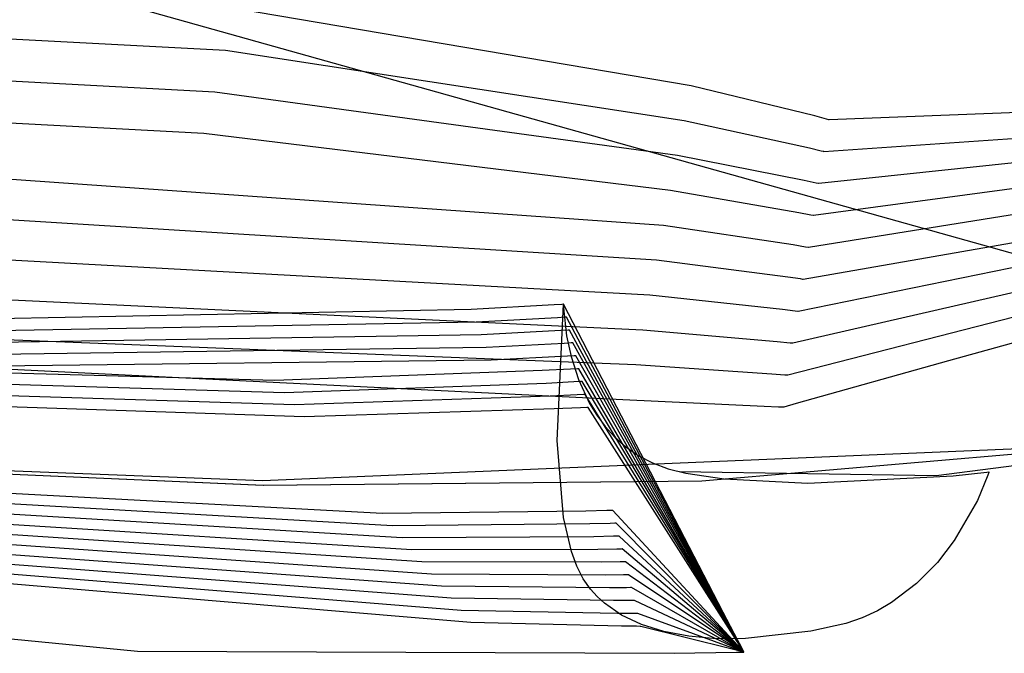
# Model space of a CAD drawing. Extents: x -3.57 to 3.57, y -2.08 to 2.06.
# Tile 102 of 219: x -0.753 to -0.6701, y 0.1764 to 0.2298. Entities that reach past the tile are written whole.
import ezdxf

# ---------------------------------------------------------------- set-up
doc = ezdxf.new("R2010")
doc.units = 0

msp = doc.modelspace()

# ---------------------------------------------------------------- linework, layer by layer
at = {"layer": 'Layer 1', "color": 8, "linetype": 'CONTINUOUS'}
msp.add_line((-0.552491, 0.17717), (-0.881547, 0.26972), dxfattribs=at)
at = {"layer": 'Layer 1', "color": 7, "linetype": 'CONTINUOUS'}
for p, q in [((-0.696469, 0.224206), (-0.734779, 0.230694)), ((-0.735702, 0.227187), (-0.798901, 0.230503)), ((-0.736621, 0.223685), (-0.801297, 0.2271)), ((-0.697052, 0.221264), (-0.735702, 0.227187)), ((-0.686062, 0.221668), (-0.696469, 0.224206)), ((-0.737544, 0.220178), (-0.803694, 0.223697)), ((-0.697637, 0.218324), (-0.736621, 0.223685)), ((-0.643491, 0.222926), (-0.684854, 0.221346)), ((-0.685082, 0.221408), (-0.686062, 0.221668)), ((-0.643299, 0.221518), (-0.685287, 0.218654)), ((-0.686512, 0.218947), (-0.697052, 0.221264)), ((-0.68488, 0.221353), (-0.685082, 0.221408)), ((-0.684861, 0.221348), (-0.68488, 0.221353)), ((-0.684856, 0.221347), (-0.684861, 0.221348)), ((-0.684855, 0.221347), (-0.684856, 0.221347)), ((-0.684854, 0.221346), (-0.684855, 0.221347)), ((-0.684854, 0.221346), (-0.684854, 0.221346)), ((-0.684854, 0.221346), (-0.684854, 0.221346)), ((-0.684854, 0.221346), (-0.684854, 0.221346)), ((-0.698219, 0.215382), (-0.737544, 0.220178)), ((-0.652097, 0.219558), (-0.685724, 0.215961)), ((-0.686966, 0.216226), (-0.697637, 0.218324)), ((-0.685518, 0.21871), (-0.686512, 0.218947)), ((-0.685313, 0.21866), (-0.685518, 0.21871)), ((-0.685294, 0.218655), (-0.685313, 0.21866)), ((-0.685289, 0.218654), (-0.685294, 0.218655)), ((-0.685288, 0.218654), (-0.685289, 0.218654)), ((-0.685287, 0.218654), (-0.685288, 0.218654)), ((-0.685287, 0.218654), (-0.685287, 0.218654)), ((-0.685287, 0.218654), (-0.685287, 0.218654)), ((-0.685287, 0.218654), (-0.685287, 0.218654)), ((-0.698805, 0.212439), (-0.778012, 0.218005)), ((-0.652514, 0.217794), (-0.686157, 0.213268)), ((-0.637331, 0.216514), (-0.687028, 0.207882)), ((-0.685958, 0.216011), (-0.686966, 0.216226)), ((-0.651829, 0.216151), (-0.686594, 0.210575)), ((-0.68575, 0.215966), (-0.685958, 0.216011)), ((-0.685731, 0.215962), (-0.68575, 0.215966)), ((-0.685726, 0.215961), (-0.685731, 0.215962)), ((-0.685725, 0.215961), (-0.685726, 0.215961)), ((-0.685724, 0.215961), (-0.685725, 0.215961)), ((-0.685724, 0.215961), (-0.685724, 0.215961)), ((-0.685724, 0.215961), (-0.685724, 0.215961)), ((-0.685724, 0.215961), (-0.685724, 0.215961)), ((-0.687415, 0.213505), (-0.698219, 0.215382)), ((-0.640058, 0.21487), (-0.687461, 0.205185)), ((-0.699388, 0.209498), (-0.779378, 0.214492)), ((-0.639776, 0.213565), (-0.687898, 0.202492)), ((-0.686394, 0.213313), (-0.687415, 0.213505)), ((-0.686184, 0.213273), (-0.686394, 0.213313)), ((-0.686164, 0.213269), (-0.686184, 0.213273)), ((-0.686159, 0.213268), (-0.686164, 0.213269)), ((-0.686158, 0.213268), (-0.686159, 0.213268)), ((-0.686157, 0.213268), (-0.686158, 0.213268)), ((-0.686158, 0.213268), (-0.686158, 0.213268)), ((-0.686157, 0.213268), (-0.686157, 0.213268)), ((-0.686157, 0.213268), (-0.686157, 0.213268)), ((-0.687869, 0.210784), (-0.698805, 0.212439)), ((-0.699971, 0.206553), (-0.780746, 0.210974)), ((-0.686835, 0.210615), (-0.687869, 0.210784)), ((-0.638933, 0.211049), (-0.674785, 0.20101)), ((-0.649095, 0.20989), (-0.688331, 0.199799)), ((-0.686621, 0.210579), (-0.686835, 0.210615)), ((-0.686601, 0.210576), (-0.686621, 0.210579)), ((-0.686596, 0.210575), (-0.686601, 0.210576)), ((-0.686595, 0.210575), (-0.686596, 0.210575)), ((-0.686594, 0.210575), (-0.686595, 0.210575)), ((-0.686595, 0.210575), (-0.686595, 0.210575)), ((-0.686595, 0.210575), (-0.686595, 0.210575)), ((-0.686594, 0.210575), (-0.686594, 0.210575)), ((-0.688319, 0.208063), (-0.699388, 0.209498)), ((-0.700555, 0.203612), (-0.782113, 0.207458)), ((-0.687271, 0.207917), (-0.688319, 0.208063)), ((-0.687055, 0.207886), (-0.687271, 0.207917)), ((-0.687034, 0.207883), (-0.687055, 0.207886)), ((-0.687029, 0.207882), (-0.687034, 0.207883)), ((-0.687028, 0.207882), (-0.687029, 0.207882)), ((-0.687028, 0.207882), (-0.687028, 0.207882)), ((-0.687028, 0.207882), (-0.687028, 0.207882)), ((-0.687028, 0.207882), (-0.687028, 0.207882)), ((-0.687028, 0.207882), (-0.687028, 0.207882)), ((-0.708012, 0.205736), (-0.715015, 0.205344)), ((-0.707378, 0.205774), (-0.708012, 0.205736)), ((-0.707761, 0.194303), (-0.707232, 0.205783)), ((-0.707248, 0.205782), (-0.707378, 0.205774)), ((-0.707236, 0.205783), (-0.707248, 0.205782)), ((-0.707233, 0.205783), (-0.707236, 0.205783)), ((-0.707232, 0.205783), (-0.707233, 0.205783)), ((-0.707233, 0.205783), (-0.707233, 0.205783)), ((-0.707232, 0.205783), (-0.707232, 0.205783)), ((-0.707232, 0.205783), (-0.707232, 0.205783)), ((-0.707232, 0.205783), (-0.707232, 0.205783)), ((-0.693766, 0.179806), (-0.707232, 0.205783)), ((-0.707232, 0.205783), (-0.707232, 0.205783)), ((-0.707232, 0.205783), (-0.707232, 0.205783)), ((-0.707232, 0.205783), (-0.707232, 0.205783)), ((-0.707232, 0.205783), (-0.707232, 0.205783)), ((-0.707232, 0.205783), (-0.707232, 0.205783)), ((-0.707232, 0.205783), (-0.707232, 0.205783)), ((-0.707232, 0.205783), (-0.707232, 0.205782)), ((-0.707232, 0.205782), (-0.707232, 0.20577)), ((-0.707232, 0.20577), (-0.707231, 0.205714)), ((-0.688769, 0.205339), (-0.699971, 0.206553)), ((-0.715015, 0.205344), (-0.781557, 0.204038)), ((-0.707231, 0.205714), (-0.707224, 0.205473)), ((-0.707224, 0.205473), (-0.706966, 0.203132)), ((-0.687707, 0.205214), (-0.688769, 0.205339)), ((-0.687488, 0.205188), (-0.687707, 0.205214)), ((-0.687467, 0.205186), (-0.687488, 0.205188)), ((-0.687462, 0.205185), (-0.687467, 0.205186)), ((-0.687461, 0.205185), (-0.687462, 0.205185)), ((-0.687461, 0.205185), (-0.687461, 0.205185)), ((-0.687461, 0.205185), (-0.687461, 0.205185)), ((-0.687461, 0.205185), (-0.687461, 0.205185)), ((-0.687461, 0.205185), (-0.687461, 0.205185)), ((-0.714593, 0.204277), (-0.780003, 0.203105)), ((-0.707735, 0.204651), (-0.714593, 0.204277)), ((-0.707115, 0.204688), (-0.707735, 0.204651)), ((-0.706988, 0.204696), (-0.707115, 0.204688)), ((-0.706976, 0.204697), (-0.706988, 0.204696)), ((-0.706973, 0.204697), (-0.706976, 0.204697)), ((-0.706972, 0.204697), (-0.706973, 0.204697)), ((-0.706973, 0.204697), (-0.706973, 0.204697)), ((-0.706972, 0.204697), (-0.706972, 0.204697)), ((-0.706972, 0.204697), (-0.706972, 0.204697)), ((-0.706972, 0.204697), (-0.706972, 0.204697)), ((-0.693736, 0.179682), (-0.706972, 0.204697)), ((-0.702244, 0.197739), (-0.821295, 0.20361)), ((-0.701138, 0.20067), (-0.783479, 0.20394)), ((-0.707459, 0.203566), (-0.714171, 0.203209)), ((-0.706852, 0.203602), (-0.707459, 0.203566)), ((-0.706728, 0.203609), (-0.706852, 0.203602)), ((-0.706716, 0.20361), (-0.706728, 0.203609)), ((-0.706714, 0.20361), (-0.706716, 0.20361)), ((-0.706713, 0.20361), (-0.706714, 0.20361)), ((-0.706713, 0.20361), (-0.706713, 0.20361)), ((-0.706713, 0.20361), (-0.706713, 0.20361)), ((-0.706713, 0.20361), (-0.706713, 0.20361)), ((-0.706713, 0.20361), (-0.706713, 0.20361)), ((-0.693706, 0.179557), (-0.706713, 0.20361)), ((-0.689222, 0.202618), (-0.700555, 0.203612)), ((-0.714171, 0.203209), (-0.77845, 0.20217)), ((-0.707182, 0.202485), (-0.713749, 0.202145)), ((-0.706589, 0.20252), (-0.707182, 0.202485)), ((-0.706966, 0.203132), (-0.706592, 0.201381)), ((-0.706468, 0.202527), (-0.706589, 0.20252)), ((-0.706456, 0.202527), (-0.706468, 0.202527)), ((-0.706454, 0.202528), (-0.706456, 0.202527)), ((-0.706453, 0.202528), (-0.706454, 0.202528)), ((-0.706453, 0.202528), (-0.706453, 0.202528)), ((-0.706453, 0.202528), (-0.706453, 0.202528)), ((-0.706453, 0.202528), (-0.706453, 0.202528)), ((-0.706453, 0.202528), (-0.706453, 0.202528)), ((-0.693677, 0.179434), (-0.706453, 0.202528)), ((-0.688147, 0.202516), (-0.689222, 0.202618)), ((-0.687925, 0.202495), (-0.688147, 0.202516)), ((-0.687905, 0.202493), (-0.687925, 0.202495)), ((-0.687899, 0.202492), (-0.687905, 0.202493)), ((-0.687898, 0.202492), (-0.687899, 0.202492)), ((-0.687898, 0.202492), (-0.687898, 0.202492)), ((-0.687898, 0.202492), (-0.687898, 0.202492)), ((-0.687898, 0.202492), (-0.687898, 0.202492)), ((-0.687898, 0.202492), (-0.687898, 0.202492)), ((-0.713749, 0.202145), (-0.776896, 0.201235)), ((-0.731559, 0.199349), (-0.796892, 0.201153)), ((-0.713327, 0.201078), (-0.775342, 0.200302)), ((-0.706906, 0.201401), (-0.713327, 0.201078)), ((-0.706326, 0.201433), (-0.706906, 0.201401)), ((-0.706592, 0.201381), (-0.705969, 0.199429)), ((-0.706208, 0.20144), (-0.706326, 0.201433)), ((-0.706197, 0.201441), (-0.706208, 0.20144)), ((-0.706194, 0.201441), (-0.706197, 0.201441)), ((-0.706193, 0.201441), (-0.706194, 0.201441)), ((-0.706193, 0.201441), (-0.706193, 0.201441)), ((-0.706193, 0.201441), (-0.706193, 0.201441)), ((-0.706193, 0.201441), (-0.706193, 0.201441)), ((-0.706193, 0.201441), (-0.706193, 0.201441)), ((-0.693647, 0.179309), (-0.706193, 0.201441)), ((-0.674785, 0.20101), (-0.687627, 0.197414)), ((-0.730731, 0.198329), (-0.795156, 0.20024)), ((-0.709016, 0.200194), (-0.731559, 0.199349)), ((-0.706629, 0.200316), (-0.709016, 0.200194)), ((-0.706063, 0.200347), (-0.706629, 0.200316)), ((-0.705947, 0.200354), (-0.706063, 0.200347)), ((-0.705937, 0.200354), (-0.705947, 0.200354)), ((-0.705934, 0.200354), (-0.705937, 0.200354)), ((-0.705933, 0.200354), (-0.705934, 0.200354)), ((-0.705933, 0.200354), (-0.705933, 0.200354)), ((-0.705933, 0.200354), (-0.705933, 0.200354)), ((-0.705933, 0.200354), (-0.705933, 0.200354)), ((-0.705933, 0.200354), (-0.705933, 0.200354)), ((-0.693617, 0.179185), (-0.705933, 0.200354)), ((-0.689672, 0.199897), (-0.701138, 0.20067)), ((-0.729906, 0.197308), (-0.79342, 0.199326)), ((-0.708679, 0.199115), (-0.730731, 0.198329)), ((-0.706349, 0.199232), (-0.708679, 0.199115)), ((-0.705796, 0.199261), (-0.706349, 0.199232)), ((-0.705969, 0.199429), (-0.705036, 0.197416)), ((-0.705683, 0.199267), (-0.705796, 0.199261)), ((-0.705673, 0.199268), (-0.705683, 0.199267)), ((-0.70567, 0.199268), (-0.705673, 0.199268)), ((-0.705669, 0.199268), (-0.70567, 0.199268)), ((-0.705669, 0.199268), (-0.705669, 0.199268)), ((-0.705669, 0.199268), (-0.705669, 0.199268)), ((-0.705669, 0.199268), (-0.705669, 0.199268)), ((-0.705669, 0.199268), (-0.705669, 0.199268)), ((-0.693587, 0.179061), (-0.705669, 0.199268)), ((-0.688584, 0.199818), (-0.689672, 0.199897)), ((-0.688359, 0.199801), (-0.688584, 0.199818)), ((-0.688338, 0.1998), (-0.688359, 0.199801)), ((-0.688332, 0.199799), (-0.688338, 0.1998)), ((-0.688331, 0.199799), (-0.688332, 0.199799)), ((-0.688331, 0.199799), (-0.688331, 0.199799)), ((-0.688331, 0.199799), (-0.688331, 0.199799)), ((-0.688331, 0.199799), (-0.688331, 0.199799)), ((-0.688331, 0.199799), (-0.688331, 0.199799)), ((-0.72908, 0.196289), (-0.79168, 0.198413)), ((-0.708347, 0.198037), (-0.729906, 0.197308)), ((-0.706072, 0.198147), (-0.708347, 0.198037)), ((-0.705533, 0.198175), (-0.706072, 0.198147)), ((-0.705423, 0.19818), (-0.705533, 0.198175)), ((-0.705413, 0.198181), (-0.705423, 0.19818)), ((-0.70541, 0.198181), (-0.705413, 0.198181)), ((-0.705409, 0.198181), (-0.70541, 0.198181)), ((-0.70541, 0.198181), (-0.70541, 0.198181)), ((-0.705409, 0.198181), (-0.705409, 0.198181)), ((-0.705409, 0.198181), (-0.705409, 0.198181)), ((-0.705409, 0.198181), (-0.705409, 0.198181)), ((-0.693557, 0.178937), (-0.705409, 0.198181)), ((-0.690324, 0.197174), (-0.702244, 0.197739)), ((-0.708014, 0.196959), (-0.72908, 0.196289)), ((-0.705796, 0.197062), (-0.708014, 0.196959)), ((-0.70527, 0.197088), (-0.705796, 0.197062)), ((-0.705163, 0.197094), (-0.70527, 0.197088)), ((-0.705153, 0.197094), (-0.705163, 0.197094)), ((-0.70515, 0.197094), (-0.705153, 0.197094)), ((-0.70515, 0.197094), (-0.70515, 0.197094)), ((-0.70515, 0.197094), (-0.70515, 0.197094)), ((-0.70515, 0.197094), (-0.70515, 0.197094)), ((-0.70515, 0.197094), (-0.70515, 0.197094)), ((-0.70515, 0.197094), (-0.70515, 0.197094)), ((-0.693528, 0.178812), (-0.70515, 0.197094)), ((-0.705036, 0.197416), (-0.704433, 0.196431)), ((-0.689116, 0.197113), (-0.690324, 0.197174)), ((-0.688833, 0.197098), (-0.689116, 0.197113)), ((-0.688775, 0.197095), (-0.688833, 0.197098)), ((-0.68877, 0.197095), (-0.688775, 0.197095)), ((-0.688768, 0.197095), (-0.68877, 0.197095)), ((-0.688767, 0.197095), (-0.688768, 0.197095)), ((-0.688768, 0.197095), (-0.688768, 0.197094)), ((-0.688768, 0.197094), (-0.688768, 0.197095)), ((-0.688768, 0.197094), (-0.688768, 0.197094)), ((-0.688768, 0.197094), (-0.688768, 0.197094)), ((-0.688768, 0.197094), (-0.688768, 0.197094)), ((-0.688768, 0.197094), (-0.688768, 0.197094)), ((-0.688768, 0.197094), (-0.688768, 0.197094)), ((-0.688753, 0.197098), (-0.688767, 0.197095)), ((-0.688669, 0.197122), (-0.688753, 0.197098)), ((-0.687627, 0.197414), (-0.688669, 0.197122)), ((-0.704433, 0.196431), (-0.703728, 0.195482)), ((-0.703728, 0.195482), (-0.702915, 0.194589)), ((-0.707218, 0.187801), (-0.707761, 0.194303)), ((-0.702915, 0.194589), (-0.701984, 0.193768)), ((-0.80061, 0.193585), (-0.732522, 0.190519)), ((-0.80061, 0.193585), (-0.732522, 0.190519)), ((-0.80061, 0.193585), (-0.732522, 0.190519)), ((-0.80061, 0.193585), (-0.732522, 0.190519)), ((-0.80061, 0.193585), (-0.732522, 0.190519)), ((-0.80061, 0.193585), (-0.732522, 0.190519)), ((-0.80061, 0.193585), (-0.732522, 0.190519)), ((-0.80061, 0.193585), (-0.732522, 0.190519)), ((-0.80061, 0.193585), (-0.732522, 0.190519)), ((-0.80061, 0.193585), (-0.732522, 0.190519)), ((-0.80061, 0.193585), (-0.732522, 0.190519)), ((-0.80061, 0.193585), (-0.732522, 0.190519)), ((-0.80061, 0.193585), (-0.732522, 0.190519)), ((-0.80061, 0.193585), (-0.732522, 0.190519)), ((-0.80061, 0.193585), (-0.732522, 0.190519)), ((-0.80061, 0.193585), (-0.732522, 0.190519)), ((-0.80061, 0.193585), (-0.732522, 0.190519)), ((-0.800598, 0.193584), (-0.732604, 0.190938)), ((-0.800598, 0.193584), (-0.73251, 0.190519)), ((-0.732604, 0.190938), (-0.665337, 0.193775)), ((-0.701984, 0.193768), (-0.700928, 0.193037)), ((-0.695584, 0.190885), (-0.665288, 0.193519)), ((-0.695584, 0.190885), (-0.665288, 0.193519)), ((-0.695584, 0.190885), (-0.665288, 0.193519)), ((-0.695584, 0.190885), (-0.665288, 0.193519)), ((-0.695584, 0.190885), (-0.665288, 0.193519)), ((-0.695584, 0.190885), (-0.665288, 0.193519)), ((-0.695584, 0.190885), (-0.665288, 0.193519)), ((-0.695584, 0.190885), (-0.665288, 0.193519)), ((-0.695584, 0.190885), (-0.665288, 0.193519)), ((-0.695584, 0.190885), (-0.665288, 0.193519)), ((-0.695584, 0.190885), (-0.665288, 0.193519)), ((-0.695584, 0.190885), (-0.665288, 0.193519)), ((-0.695584, 0.190885), (-0.665288, 0.193519)), ((-0.695584, 0.190885), (-0.665288, 0.193519)), ((-0.695584, 0.190885), (-0.665288, 0.193519)), ((-0.695584, 0.190885), (-0.665288, 0.193519)), ((-0.695584, 0.190885), (-0.665288, 0.193519)), ((-0.695573, 0.190885), (-0.66528, 0.193521)), ((-0.700928, 0.193037), (-0.69974, 0.192412)), ((-0.662533, 0.193009), (-0.675837, 0.191323)), ((-0.69974, 0.192412), (-0.698411, 0.191913)), ((-0.698411, 0.191913), (-0.696936, 0.191551)), ((-0.675837, 0.191323), (-0.697457, 0.191661)), ((-0.674408, 0.191324), (-0.671562, 0.191639)), ((-0.671562, 0.191639), (-0.67139, 0.191661)), ((-0.671389, 0.19165), (-0.671406, 0.191598)), ((-0.67139, 0.191661), (-0.671386, 0.191661)), ((-0.671386, 0.19166), (-0.671389, 0.19165)), ((-0.671386, 0.191661), (-0.671386, 0.191661)), ((-0.671386, 0.191661), (-0.671386, 0.191661)), ((-0.671386, 0.191661), (-0.671386, 0.191661)), ((-0.671386, 0.191661), (-0.671386, 0.191661)), ((-0.671386, 0.191661), (-0.671386, 0.191661)), ((-0.671386, 0.191661), (-0.671386, 0.191661)), ((-0.671386, 0.191661), (-0.671386, 0.191661)), ((-0.671386, 0.191661), (-0.671386, 0.191661)), ((-0.671386, 0.191661), (-0.671386, 0.19166)), ((-0.722473, 0.188132), (-0.777779, 0.191114)), ((-0.732522, 0.190519), (-0.695584, 0.190885)), ((-0.732522, 0.190519), (-0.695584, 0.190885)), ((-0.732522, 0.190519), (-0.695584, 0.190885)), ((-0.732522, 0.190519), (-0.695584, 0.190885)), ((-0.732522, 0.190519), (-0.695584, 0.190885)), ((-0.732522, 0.190519), (-0.695584, 0.190885)), ((-0.732522, 0.190519), (-0.695584, 0.190885)), ((-0.732522, 0.190519), (-0.695584, 0.190885)), ((-0.732522, 0.190519), (-0.695584, 0.190885)), ((-0.732522, 0.190519), (-0.695584, 0.190885)), ((-0.732522, 0.190519), (-0.695584, 0.190885)), ((-0.732522, 0.190519), (-0.695584, 0.190885)), ((-0.732522, 0.190519), (-0.695584, 0.190885)), ((-0.732522, 0.190519), (-0.695584, 0.190885)), ((-0.732522, 0.190519), (-0.695584, 0.190885)), ((-0.732522, 0.190519), (-0.695584, 0.190885)), ((-0.732522, 0.190519), (-0.695584, 0.190885)), ((-0.73251, 0.190519), (-0.695573, 0.190885)), ((-0.696936, 0.191551), (-0.693697, 0.191056)), ((-0.693697, 0.191056), (-0.686651, 0.190696)), ((-0.686651, 0.190696), (-0.674408, 0.191324)), ((-0.671479, 0.191379), (-0.672359, 0.189246)), ((-0.671406, 0.191598), (-0.671479, 0.191379)), ((-0.721648, 0.187112), (-0.776039, 0.190204)), ((-0.720823, 0.186091), (-0.774303, 0.189291)), ((-0.672359, 0.189246), (-0.674306, 0.185859)), ((-0.719998, 0.185073), (-0.772567, 0.188377)), ((-0.705345, 0.188339), (-0.722473, 0.188132)), ((-0.703576, 0.188389), (-0.705345, 0.188339)), ((-0.703158, 0.188402), (-0.703576, 0.188389)), ((-0.703074, 0.188405), (-0.703158, 0.188402)), ((-0.703066, 0.188405), (-0.703074, 0.188405)), ((-0.703064, 0.188405), (-0.703066, 0.188405)), ((-0.703063, 0.188406), (-0.703064, 0.188405)), ((-0.703063, 0.188406), (-0.703063, 0.188406)), ((-0.703063, 0.188406), (-0.703063, 0.188406)), ((-0.703063, 0.188406), (-0.703063, 0.188406)), ((-0.703063, 0.188406), (-0.703063, 0.188406)), ((-0.693289, 0.177819), (-0.703063, 0.188406)), ((-0.70656, 0.184947), (-0.707218, 0.187801)), ((-0.719171, 0.184054), (-0.770831, 0.187464)), ((-0.705012, 0.187261), (-0.721648, 0.187112)), ((-0.703299, 0.187304), (-0.705012, 0.187261)), ((-0.702895, 0.187316), (-0.703299, 0.187304)), ((-0.702813, 0.187319), (-0.702895, 0.187316)), ((-0.702806, 0.187319), (-0.702813, 0.187319)), ((-0.702804, 0.187319), (-0.702806, 0.187319)), ((-0.702803, 0.187319), (-0.702804, 0.187319)), ((-0.702803, 0.187319), (-0.702803, 0.187319)), ((-0.702803, 0.187319), (-0.702803, 0.187319)), ((-0.702803, 0.187319), (-0.702803, 0.187319)), ((-0.702803, 0.187319), (-0.702803, 0.187319)), ((-0.693259, 0.177695), (-0.702803, 0.187319)), ((-0.718345, 0.183034), (-0.769091, 0.186555)), ((-0.704679, 0.186183), (-0.720823, 0.186091)), ((-0.703023, 0.18622), (-0.704679, 0.186183)), ((-0.702633, 0.18623), (-0.703023, 0.18622)), ((-0.702553, 0.186232), (-0.702633, 0.18623)), ((-0.702546, 0.186232), (-0.702553, 0.186232)), ((-0.702544, 0.186232), (-0.702546, 0.186232)), ((-0.702543, 0.186232), (-0.702544, 0.186232)), ((-0.702543, 0.186232), (-0.702543, 0.186232)), ((-0.702543, 0.186232), (-0.702543, 0.186232)), ((-0.702543, 0.186232), (-0.702543, 0.186232)), ((-0.702543, 0.186232), (-0.702543, 0.186232)), ((-0.69323, 0.177571), (-0.702543, 0.186232)), ((-0.674306, 0.185859), (-0.675732, 0.18401)), ((-0.71752, 0.182014), (-0.767355, 0.185641)), ((-0.704347, 0.185109), (-0.719998, 0.185073)), ((-0.702746, 0.185139), (-0.704347, 0.185109)), ((-0.70237, 0.185147), (-0.702746, 0.185139)), ((-0.702293, 0.185149), (-0.70237, 0.185147)), ((-0.702286, 0.18515), (-0.702293, 0.185149)), ((-0.702284, 0.18515), (-0.702286, 0.18515)), ((-0.702283, 0.18515), (-0.702284, 0.18515)), ((-0.702284, 0.18515), (-0.702284, 0.18515)), ((-0.702283, 0.18515), (-0.702283, 0.18515)), ((-0.702283, 0.18515), (-0.702283, 0.18515)), ((-0.702283, 0.18515), (-0.702283, 0.18515)), ((-0.6932, 0.177447), (-0.702283, 0.18515)), ((-0.716694, 0.180995), (-0.765615, 0.184728)), ((-0.706111, 0.183708), (-0.70656, 0.184947)), ((-0.715867, 0.179975), (-0.763879, 0.183818)), ((-0.704011, 0.184031), (-0.719171, 0.184054)), ((-0.705572, 0.182628), (-0.706111, 0.183708)), ((-0.702466, 0.184054), (-0.704011, 0.184031)), ((-0.702103, 0.184061), (-0.702466, 0.184054)), ((-0.702029, 0.184063), (-0.702103, 0.184061)), ((-0.702022, 0.184063), (-0.702029, 0.184063)), ((-0.70202, 0.184063), (-0.702022, 0.184063)), ((-0.70202, 0.184063), (-0.70202, 0.184063)), ((-0.70202, 0.184063), (-0.70202, 0.184063)), ((-0.70202, 0.184063), (-0.70202, 0.184063)), ((-0.70202, 0.184063), (-0.70202, 0.184063)), ((-0.70202, 0.184063), (-0.70202, 0.184063)), ((-0.69317, 0.177323), (-0.70202, 0.184063)), ((-0.675732, 0.18401), (-0.677488, 0.182226)), ((-0.715039, 0.17895), (-0.762131, 0.182901)), ((-0.703678, 0.182953), (-0.718345, 0.183034)), ((-0.704964, 0.181764), (-0.705572, 0.182628)), ((-0.70219, 0.18297), (-0.703678, 0.182953)), ((-0.70184, 0.182975), (-0.70219, 0.18297)), ((-0.701769, 0.182976), (-0.70184, 0.182975)), ((-0.701762, 0.182976), (-0.701769, 0.182976)), ((-0.70176, 0.182976), (-0.701762, 0.182976)), ((-0.70176, 0.182976), (-0.70176, 0.182976)), ((-0.70176, 0.182976), (-0.70176, 0.182976)), ((-0.70176, 0.182976), (-0.70176, 0.182976)), ((-0.70176, 0.182976), (-0.70176, 0.182976)), ((-0.70176, 0.182976), (-0.70176, 0.182976)), ((-0.69314, 0.177199), (-0.70176, 0.182976)), ((-0.703345, 0.181874), (-0.71752, 0.182014)), ((-0.704399, 0.181146), (-0.704964, 0.181764)), ((-0.701913, 0.181885), (-0.703345, 0.181874)), ((-0.701577, 0.181889), (-0.701913, 0.181885)), ((-0.701508, 0.18189), (-0.701577, 0.181889)), ((-0.701502, 0.18189), (-0.701508, 0.18189)), ((-0.701501, 0.18189), (-0.701502, 0.18189)), ((-0.7015, 0.18189), (-0.701501, 0.18189)), ((-0.7015, 0.18189), (-0.7015, 0.18189)), ((-0.7015, 0.18189), (-0.7015, 0.18189)), ((-0.7015, 0.18189), (-0.7015, 0.18189)), ((-0.7015, 0.18189), (-0.7015, 0.18189)), ((-0.69311, 0.177074), (-0.7015, 0.18189)), ((-0.677488, 0.182226), (-0.679594, 0.180632)), ((-0.703012, 0.180797), (-0.716694, 0.180995)), ((-0.703771, 0.180576), (-0.704399, 0.181146)), ((-0.702334, 0.179581), (-0.703771, 0.180576)), ((-0.701636, 0.1808), (-0.703012, 0.180797)), ((-0.701314, 0.180802), (-0.701636, 0.1808)), ((-0.701248, 0.180803), (-0.701314, 0.180802)), ((-0.701242, 0.180803), (-0.701248, 0.180803)), ((-0.701241, 0.180803), (-0.701242, 0.180803)), ((-0.70124, 0.180803), (-0.701241, 0.180803)), ((-0.70124, 0.180803), (-0.70124, 0.180803)), ((-0.70124, 0.180803), (-0.70124, 0.180803)), ((-0.70124, 0.180803), (-0.70124, 0.180803)), ((-0.70124, 0.180803), (-0.70124, 0.180803)), ((-0.693081, 0.17695), (-0.70124, 0.180803)), ((-0.679594, 0.180632), (-0.680785, 0.179946)), ((-0.702676, 0.179719), (-0.715867, 0.179975)), ((-0.701356, 0.179716), (-0.702676, 0.179719)), ((-0.700665, 0.178783), (-0.702334, 0.179581)), ((-0.701047, 0.179716), (-0.701356, 0.179716)), ((-0.700984, 0.179716), (-0.701047, 0.179716)), ((-0.700978, 0.179717), (-0.700984, 0.179716)), ((-0.700977, 0.179717), (-0.700978, 0.179717)), ((-0.700976, 0.179717), (-0.700977, 0.179717)), ((-0.700976, 0.179717), (-0.700976, 0.179717)), ((-0.700976, 0.179717), (-0.700976, 0.179717)), ((-0.700976, 0.179717), (-0.700976, 0.179717)), ((-0.700976, 0.179717), (-0.700976, 0.179717)), ((-0.693051, 0.176826), (-0.700976, 0.179717)), ((-0.692224, 0.176832), (-0.693766, 0.179806)), ((-0.692221, 0.176818), (-0.693736, 0.179682)), ((-0.692217, 0.176804), (-0.693706, 0.179557)), ((-0.692214, 0.17679), (-0.693677, 0.179434)), ((-0.692211, 0.176776), (-0.693647, 0.179309)), ((-0.682072, 0.179355), (-0.683456, 0.178874)), ((-0.680785, 0.179946), (-0.682072, 0.179355)), ((-0.702343, 0.178637), (-0.715039, 0.17895)), ((-0.701079, 0.178627), (-0.702343, 0.178637)), ((-0.700784, 0.178626), (-0.701079, 0.178627)), ((-0.700724, 0.178626), (-0.700784, 0.178626)), ((-0.700718, 0.178626), (-0.700724, 0.178626)), ((-0.700717, 0.178626), (-0.700718, 0.178626)), ((-0.700717, 0.178626), (-0.700717, 0.178626)), ((-0.700717, 0.178626), (-0.700717, 0.178626)), ((-0.700717, 0.178626), (-0.700717, 0.178626)), ((-0.700717, 0.178626), (-0.700717, 0.178626)), ((-0.700717, 0.178626), (-0.700717, 0.178626)), ((-0.693021, 0.176701), (-0.700717, 0.178626)), ((-0.698775, 0.178183), (-0.700665, 0.178783)), ((-0.692207, 0.176762), (-0.693617, 0.179185)), ((-0.692204, 0.176748), (-0.693587, 0.179061)), ((-0.692201, 0.176734), (-0.693557, 0.178937)), ((-0.692197, 0.17672), (-0.693528, 0.178812)), ((-0.683456, 0.178874), (-0.686404, 0.178225)), ((-0.759108, 0.178096), (-0.743126, 0.176539)), ((-0.759108, 0.178096), (-0.743126, 0.176539)), ((-0.759108, 0.178096), (-0.743126, 0.176539)), ((-0.759108, 0.178096), (-0.743126, 0.176539)), ((-0.759108, 0.178096), (-0.743126, 0.176539)), ((-0.759108, 0.178096), (-0.743126, 0.176539)), ((-0.759108, 0.178096), (-0.743126, 0.176539)), ((-0.759108, 0.178096), (-0.743126, 0.176539)), ((-0.759108, 0.178096), (-0.743126, 0.176539)), ((-0.759108, 0.178096), (-0.743126, 0.176539)), ((-0.759108, 0.178096), (-0.743126, 0.176539)), ((-0.759108, 0.178096), (-0.743126, 0.176539)), ((-0.759108, 0.178096), (-0.743126, 0.176539)), ((-0.759108, 0.178096), (-0.743126, 0.176539)), ((-0.759108, 0.178096), (-0.743126, 0.176539)), ((-0.759108, 0.178096), (-0.743126, 0.176539)), ((-0.759108, 0.178096), (-0.743126, 0.176539)), ((-0.759108, 0.178096), (-0.743126, 0.176539)), ((-0.759108, 0.178096), (-0.743126, 0.176539)), ((-0.696674, 0.177783), (-0.698775, 0.178183)), ((-0.694376, 0.177585), (-0.696674, 0.177783)), ((-0.69189, 0.177592), (-0.694376, 0.177585)), ((-0.69217, 0.176607), (-0.693289, 0.177819)), ((-0.692167, 0.176593), (-0.693259, 0.177695)), ((-0.692164, 0.176579), (-0.69323, 0.177571)), ((-0.686404, 0.178225), (-0.69189, 0.177592)), ((-0.69216, 0.176565), (-0.6932, 0.177447)), ((-0.692157, 0.176551), (-0.69317, 0.177323)), ((-0.692153, 0.176537), (-0.69314, 0.177199)), ((-0.69215, 0.176523), (-0.69311, 0.177074)), ((-0.692147, 0.176509), (-0.693081, 0.17695)), ((-0.692143, 0.176495), (-0.693051, 0.176826)), ((-0.69214, 0.176481), (-0.693021, 0.176701)), ((-0.692071, 0.176537), (-0.692224, 0.176832)), ((-0.692071, 0.176534), (-0.692221, 0.176818)), ((-0.69207, 0.176531), (-0.692217, 0.176804)), ((-0.692069, 0.176528), (-0.692214, 0.17679)), ((-0.692068, 0.176525), (-0.692211, 0.176776)), ((-0.692068, 0.176522), (-0.692207, 0.176762)), ((-0.692067, 0.176519), (-0.692204, 0.176748)), ((-0.692066, 0.176515), (-0.692201, 0.176734)), ((-0.692065, 0.176512), (-0.692197, 0.17672)), ((-0.743126, 0.176539), (-0.697903, 0.17635)), ((-0.743126, 0.176539), (-0.697903, 0.17635)), ((-0.743126, 0.176539), (-0.697903, 0.17635)), ((-0.743126, 0.176539), (-0.697903, 0.17635)), ((-0.743126, 0.176539), (-0.697903, 0.17635)), ((-0.743126, 0.176539), (-0.697903, 0.17635)), ((-0.743126, 0.176539), (-0.697903, 0.17635)), ((-0.743126, 0.176539), (-0.697903, 0.17635)), ((-0.743126, 0.176539), (-0.697903, 0.17635)), ((-0.743126, 0.176539), (-0.697903, 0.17635)), ((-0.743126, 0.176539), (-0.697903, 0.17635)), ((-0.743126, 0.176539), (-0.697903, 0.17635)), ((-0.743126, 0.176539), (-0.697903, 0.17635)), ((-0.743126, 0.176539), (-0.697903, 0.17635)), ((-0.743126, 0.176539), (-0.697903, 0.17635)), ((-0.743126, 0.176539), (-0.697903, 0.17635)), ((-0.743126, 0.176539), (-0.697903, 0.17635)), ((-0.743126, 0.176539), (-0.697903, 0.17635)), ((-0.743126, 0.176539), (-0.697903, 0.17635)), ((-0.697903, 0.17635), (-0.692662, 0.17644)), ((-0.697903, 0.17635), (-0.692662, 0.17644)), ((-0.697903, 0.17635), (-0.692662, 0.17644)), ((-0.697903, 0.17635), (-0.692662, 0.17644)), ((-0.697903, 0.17635), (-0.692662, 0.17644)), ((-0.697903, 0.17635), (-0.692662, 0.17644)), ((-0.697903, 0.17635), (-0.692662, 0.17644)), ((-0.697903, 0.17635), (-0.692662, 0.17644)), ((-0.697903, 0.17635), (-0.692662, 0.17644)), ((-0.697903, 0.17635), (-0.692662, 0.17644)), ((-0.697903, 0.17635), (-0.692662, 0.17644)), ((-0.697903, 0.17635), (-0.692662, 0.17644)), ((-0.697903, 0.17635), (-0.692662, 0.17644)), ((-0.697903, 0.17635), (-0.692662, 0.17644)), ((-0.697903, 0.17635), (-0.692662, 0.17644)), ((-0.697903, 0.17635), (-0.692662, 0.17644)), ((-0.697903, 0.17635), (-0.692662, 0.17644)), ((-0.697903, 0.17635), (-0.692662, 0.17644)), ((-0.697903, 0.17635), (-0.692662, 0.17644)), ((-0.692662, 0.17644), (-0.692161, 0.17645)), ((-0.692662, 0.17644), (-0.692161, 0.17645)), ((-0.692662, 0.17644), (-0.692161, 0.17645)), ((-0.692662, 0.17644), (-0.692161, 0.17645)), ((-0.692662, 0.17644), (-0.692161, 0.17645)), ((-0.692662, 0.17644), (-0.692161, 0.17645)), ((-0.692662, 0.17644), (-0.692161, 0.17645)), ((-0.692662, 0.17644), (-0.692161, 0.17645)), ((-0.692662, 0.17644), (-0.692161, 0.17645)), ((-0.692662, 0.17644), (-0.692161, 0.17645)), ((-0.692662, 0.17644), (-0.692161, 0.17645)), ((-0.692662, 0.17644), (-0.692161, 0.17645)), ((-0.692662, 0.17644), (-0.692161, 0.17645)), ((-0.692662, 0.17644), (-0.692161, 0.17645)), ((-0.692662, 0.17644), (-0.692161, 0.17645)), ((-0.692662, 0.17644), (-0.692161, 0.17645)), ((-0.692662, 0.17644), (-0.692161, 0.17645)), ((-0.692662, 0.17644), (-0.692161, 0.17645)), ((-0.692662, 0.17644), (-0.692161, 0.17645)), ((-0.692059, 0.176487), (-0.69217, 0.176607)), ((-0.692059, 0.176484), (-0.692167, 0.176593)), ((-0.692058, 0.176481), (-0.692164, 0.176579)), ((-0.692161, 0.17645), (-0.692049, 0.176452)), ((-0.692161, 0.17645), (-0.692049, 0.176452)), ((-0.692161, 0.17645), (-0.692049, 0.176452)), ((-0.692161, 0.17645), (-0.692049, 0.176452)), ((-0.692161, 0.17645), (-0.692049, 0.176452)), ((-0.692161, 0.17645), (-0.692049, 0.176452)), ((-0.692161, 0.17645), (-0.692049, 0.176452)), ((-0.692161, 0.17645), (-0.692049, 0.176452)), ((-0.692161, 0.17645), (-0.692049, 0.176452)), ((-0.692161, 0.17645), (-0.692049, 0.176452)), ((-0.692161, 0.17645), (-0.692049, 0.176452)), ((-0.692161, 0.17645), (-0.692049, 0.176452)), ((-0.692161, 0.17645), (-0.692049, 0.176452)), ((-0.692161, 0.17645), (-0.692049, 0.176452)), ((-0.692161, 0.17645), (-0.692049, 0.176452)), ((-0.692161, 0.17645), (-0.692049, 0.176452)), ((-0.692161, 0.17645), (-0.692049, 0.176452)), ((-0.692161, 0.17645), (-0.692049, 0.176452)), ((-0.692161, 0.17645), (-0.692049, 0.176452)), ((-0.692057, 0.176478), (-0.69216, 0.176565)), ((-0.692056, 0.176475), (-0.692157, 0.176551)), ((-0.692056, 0.176472), (-0.692153, 0.176537)), ((-0.692055, 0.176468), (-0.69215, 0.176523)), ((-0.692054, 0.176465), (-0.692147, 0.176509)), ((-0.692053, 0.176462), (-0.692143, 0.176495)), ((-0.692053, 0.176459), (-0.69214, 0.176481)), ((-0.692036, 0.176468), (-0.692071, 0.176537)), ((-0.692036, 0.176468), (-0.692071, 0.176534)), ((-0.692035, 0.176467), (-0.69207, 0.176531)), ((-0.692035, 0.176467), (-0.692069, 0.176528)), ((-0.692035, 0.176466), (-0.692068, 0.176525)), ((-0.692035, 0.176466), (-0.692068, 0.176522)), ((-0.692035, 0.176465), (-0.692067, 0.176519)), ((-0.692035, 0.176464), (-0.692066, 0.176515)), ((-0.692035, 0.176464), (-0.692065, 0.176512)), ((-0.692033, 0.176459), (-0.692059, 0.176487)), ((-0.692033, 0.176459), (-0.692059, 0.176484)), ((-0.692033, 0.176458), (-0.692058, 0.176481)), ((-0.692033, 0.176457), (-0.692057, 0.176478)), ((-0.692033, 0.176457), (-0.692056, 0.176475)), ((-0.692033, 0.176456), (-0.692056, 0.176472)), ((-0.692033, 0.176456), (-0.692055, 0.176468)), ((-0.692032, 0.176455), (-0.692054, 0.176465)), ((-0.692032, 0.176455), (-0.692053, 0.176462)), ((-0.692032, 0.176454), (-0.692053, 0.176459)), ((-0.692049, 0.176452), (-0.692029, 0.176453)), ((-0.692049, 0.176452), (-0.692029, 0.176453)), ((-0.692049, 0.176452), (-0.692029, 0.176453)), ((-0.692049, 0.176452), (-0.692029, 0.176453)), ((-0.692049, 0.176452), (-0.692029, 0.176453)), ((-0.692049, 0.176452), (-0.692029, 0.176453)), ((-0.692049, 0.176452), (-0.692029, 0.176453)), ((-0.692049, 0.176452), (-0.692029, 0.176453)), ((-0.692049, 0.176452), (-0.692029, 0.176453)), ((-0.692049, 0.176452), (-0.692029, 0.176453)), ((-0.692049, 0.176452), (-0.692029, 0.176453)), ((-0.692049, 0.176452), (-0.692029, 0.176453)), ((-0.692049, 0.176452), (-0.692029, 0.176453)), ((-0.692049, 0.176452), (-0.692029, 0.176453)), ((-0.692049, 0.176452), (-0.692029, 0.176453)), ((-0.692049, 0.176452), (-0.692029, 0.176453)), ((-0.692049, 0.176452), (-0.692029, 0.176453)), ((-0.692049, 0.176452), (-0.692029, 0.176453)), ((-0.692049, 0.176452), (-0.692029, 0.176453)), ((-0.692028, 0.176455), (-0.692036, 0.176468)), ((-0.692028, 0.176454), (-0.692036, 0.176468)), ((-0.692028, 0.176454), (-0.692035, 0.176467)), ((-0.692028, 0.176454), (-0.692035, 0.176467)), ((-0.692028, 0.176454), (-0.692035, 0.176466)), ((-0.692028, 0.176454), (-0.692035, 0.176466)), ((-0.692028, 0.176454), (-0.692035, 0.176465)), ((-0.692028, 0.176454), (-0.692035, 0.176464)), ((-0.692028, 0.176454), (-0.692035, 0.176464)), ((-0.692028, 0.176453), (-0.692033, 0.176459)), ((-0.692028, 0.176453), (-0.692033, 0.176459)), ((-0.692028, 0.176453), (-0.692033, 0.176458)), ((-0.692028, 0.176453), (-0.692033, 0.176457)), ((-0.692028, 0.176453), (-0.692033, 0.176457)), ((-0.692028, 0.176453), (-0.692033, 0.176456)), ((-0.692028, 0.176453), (-0.692033, 0.176456)), ((-0.692028, 0.176453), (-0.692032, 0.176455)), ((-0.692028, 0.176453), (-0.692032, 0.176455)), ((-0.692028, 0.176453), (-0.692032, 0.176454)), ((-0.692029, 0.176453), (-0.692028, 0.176453)), ((-0.692029, 0.176453), (-0.692028, 0.176453)), ((-0.692029, 0.176453), (-0.692028, 0.176453)), ((-0.692029, 0.176453), (-0.692028, 0.176453)), ((-0.692029, 0.176453), (-0.692028, 0.176453)), ((-0.692029, 0.176453), (-0.692028, 0.176453)), ((-0.692029, 0.176453), (-0.692028, 0.176453)), ((-0.692029, 0.176453), (-0.692028, 0.176453)), ((-0.692029, 0.176453), (-0.692028, 0.176453)), ((-0.692029, 0.176453), (-0.692028, 0.176453)), ((-0.692029, 0.176453), (-0.692028, 0.176453)), ((-0.692029, 0.176453), (-0.692028, 0.176453)), ((-0.692029, 0.176453), (-0.692028, 0.176453)), ((-0.692029, 0.176453), (-0.692028, 0.176453)), ((-0.692029, 0.176453), (-0.692028, 0.176453)), ((-0.692029, 0.176453), (-0.692028, 0.176453)), ((-0.692029, 0.176453), (-0.692028, 0.176453)), ((-0.692029, 0.176453), (-0.692028, 0.176453)), ((-0.692029, 0.176453), (-0.692028, 0.176453)), ((-0.692028, 0.176453), (-0.692028, 0.176455)), ((-0.692028, 0.176453), (-0.692028, 0.176454)), ((-0.692028, 0.176453), (-0.692028, 0.176454)), ((-0.692028, 0.176453), (-0.692028, 0.176454)), ((-0.692028, 0.176453), (-0.692028, 0.176454)), ((-0.692028, 0.176453), (-0.692028, 0.176454)), ((-0.692028, 0.176453), (-0.692028, 0.176454)), ((-0.692028, 0.176453), (-0.692028, 0.176454)), ((-0.692028, 0.176453), (-0.692028, 0.176454)), ((-0.692028, 0.176453), (-0.692028, 0.176453)), ((-0.692028, 0.176453), (-0.692028, 0.176453)), ((-0.692028, 0.176453), (-0.692028, 0.176453)), ((-0.692028, 0.176453), (-0.692028, 0.176453)), ((-0.692028, 0.176453), (-0.692028, 0.176453)), ((-0.692028, 0.176453), (-0.692028, 0.176453)), ((-0.692028, 0.176453), (-0.692028, 0.176453)), ((-0.692028, 0.176453), (-0.692028, 0.176453)), ((-0.692028, 0.176453), (-0.692028, 0.176453)), ((-0.692028, 0.176453), (-0.692028, 0.176453)), ((-0.692028, 0.176453), (-0.692028, 0.176453)), ((-0.692028, 0.176453), (-0.692028, 0.176453)), ((-0.692028, 0.176453), (-0.692028, 0.176453)), ((-0.692028, 0.176453), (-0.692028, 0.176453)), ((-0.692028, 0.176453), (-0.692028, 0.176453)), ((-0.692028, 0.176453), (-0.692028, 0.176453)), ((-0.692028, 0.176453), (-0.692028, 0.176453)), ((-0.692028, 0.176453), (-0.692028, 0.176453)), ((-0.692028, 0.176453), (-0.692028, 0.176453)), ((-0.692028, 0.176453), (-0.692028, 0.176453)), ((-0.692028, 0.176453), (-0.692028, 0.176453)), ((-0.692028, 0.176453), (-0.692028, 0.176453)), ((-0.692028, 0.176453), (-0.692028, 0.176453)), ((-0.692028, 0.176453), (-0.692028, 0.176453)), ((-0.692028, 0.176453), (-0.692028, 0.176453)), ((-0.692028, 0.176453), (-0.692028, 0.176453)), ((-0.692028, 0.176453), (-0.692028, 0.176453)), ((-0.692028, 0.176453), (-0.692028, 0.176453)), ((-0.692028, 0.176453), (-0.692028, 0.176453)), ((-0.692028, 0.176453), (-0.692028, 0.176453)), ((-0.692028, 0.176453), (-0.692028, 0.176453)), ((-0.692028, 0.176453), (-0.692028, 0.176453)), ((-0.692028, 0.176453), (-0.692028, 0.176453)), ((-0.692028, 0.176453), (-0.692028, 0.176453)), ((-0.692028, 0.176453), (-0.692028, 0.176453)), ((-0.692028, 0.176453), (-0.692028, 0.176453)), ((-0.692028, 0.176453), (-0.692028, 0.176453)), ((-0.692028, 0.176453), (-0.692028, 0.176453)), ((-0.692028, 0.176453), (-0.692028, 0.176453)), ((-0.692028, 0.176453), (-0.692028, 0.176453)), ((-0.692028, 0.176453), (-0.692028, 0.176453)), ((-0.692028, 0.176453), (-0.692028, 0.176453)), ((-0.692028, 0.176453), (-0.692028, 0.176453)), ((-0.692028, 0.176453), (-0.692028, 0.176453)), ((-0.692028, 0.176453), (-0.692028, 0.176453)), ((-0.692028, 0.176453), (-0.692028, 0.176453)), ((-0.692028, 0.176453), (-0.692028, 0.176453)), ((-0.692028, 0.176453), (-0.692028, 0.176453)), ((-0.692028, 0.176453), (-0.692028, 0.176453)), ((-0.692028, 0.176453), (-0.692028, 0.176453)), ((-0.692028, 0.176453), (-0.692028, 0.176453)), ((-0.692028, 0.176453), (-0.692028, 0.176453)), ((-0.692028, 0.176453), (-0.692028, 0.176453)), ((-0.692028, 0.176453), (-0.692028, 0.176453)), ((-0.692028, 0.176453), (-0.692028, 0.176453)), ((-0.692028, 0.176453), (-0.692028, 0.176453)), ((-0.692028, 0.176453), (-0.692028, 0.176453)), ((-0.692028, 0.176453), (-0.692028, 0.176453)), ((-0.692028, 0.176453), (-0.692028, 0.176453)), ((-0.692028, 0.176453), (-0.692028, 0.176453)), ((-0.692028, 0.176453), (-0.692028, 0.176453)), ((-0.692028, 0.176453), (-0.692028, 0.176453)), ((-0.692028, 0.176453), (-0.692028, 0.176453)), ((-0.692028, 0.176453), (-0.692028, 0.176453)), ((-0.692028, 0.176453), (-0.692028, 0.176453)), ((-0.692028, 0.176453), (-0.692028, 0.176453)), ((-0.692028, 0.176453), (-0.692028, 0.176453)), ((-0.692028, 0.176453), (-0.692028, 0.176453)), ((-0.692028, 0.176453), (-0.692028, 0.176453)), ((-0.692028, 0.176453), (-0.692028, 0.176453)), ((-0.692028, 0.176453), (-0.692028, 0.176453)), ((-0.692028, 0.176453), (-0.692028, 0.176453)), ((-0.692028, 0.176453), (-0.692028, 0.176453)), ((-0.692028, 0.176453), (-0.692028, 0.176453)), ((-0.692028, 0.176453), (-0.692028, 0.176453)), ((-0.692028, 0.176453), (-0.692028, 0.176453)), ((-0.692028, 0.176453), (-0.692028, 0.176453)), ((-0.692028, 0.176453), (-0.692028, 0.176453)), ((-0.692028, 0.176453), (-0.692028, 0.176453)), ((-0.692028, 0.176453), (-0.692028, 0.176453)), ((-0.692028, 0.176453), (-0.692028, 0.176453)), ((-0.692028, 0.176453), (-0.692028, 0.176453)), ((-0.692028, 0.176453), (-0.692028, 0.176453)), ((-0.692028, 0.176453), (-0.692028, 0.176453)), ((-0.692028, 0.176453), (-0.692028, 0.176453)), ((-0.692028, 0.176453), (-0.692028, 0.176453)), ((-0.692028, 0.176453), (-0.692028, 0.176453)), ((-0.692028, 0.176453), (-0.692028, 0.176453)), ((-0.692028, 0.176453), (-0.692028, 0.176453)), ((-0.692028, 0.176453), (-0.692028, 0.176453)), ((-0.692028, 0.176453), (-0.692028, 0.176453)), ((-0.692028, 0.176453), (-0.692028, 0.176453)), ((-0.692028, 0.176453), (-0.692028, 0.176453)), ((-0.692028, 0.176453), (-0.692028, 0.176453)), ((-0.692028, 0.176453), (-0.692028, 0.176453)), ((-0.692028, 0.176453), (-0.692028, 0.176453)), ((-0.692028, 0.176453), (-0.692028, 0.176453)), ((-0.692028, 0.176453), (-0.692028, 0.176453)), ((-0.692028, 0.176453), (-0.692028, 0.176453)), ((-0.692028, 0.176453), (-0.692028, 0.176453)), ((-0.692028, 0.176453), (-0.692028, 0.176453)), ((-0.692028, 0.176453), (-0.692028, 0.176453)), ((-0.692028, 0.176453), (-0.692028, 0.176453)), ((-0.692028, 0.176453), (-0.692028, 0.176453)), ((-0.692028, 0.176453), (-0.692028, 0.176453)), ((-0.692028, 0.176453), (-0.692028, 0.176453)), ((-0.692028, 0.176453), (-0.692028, 0.176453)), ((-0.692028, 0.176453), (-0.692028, 0.176453)), ((-0.692028, 0.176453), (-0.692028, 0.176453)), ((-0.692028, 0.176453), (-0.692028, 0.176453)), ((-0.692028, 0.176453), (-0.692028, 0.176453)), ((-0.692028, 0.176453), (-0.692028, 0.176453)), ((-0.692028, 0.176453), (-0.692028, 0.176453)), ((-0.692028, 0.176453), (-0.692028, 0.176453)), ((-0.692028, 0.176453), (-0.692028, 0.176453)), ((-0.692028, 0.176453), (-0.692028, 0.176453)), ((-0.692028, 0.176453), (-0.692028, 0.176453)), ((-0.692028, 0.176453), (-0.692028, 0.176453)), ((-0.692028, 0.176453), (-0.692028, 0.176453)), ((-0.692028, 0.176453), (-0.692028, 0.176453)), ((-0.692028, 0.176453), (-0.692028, 0.176453)), ((-0.692028, 0.176453), (-0.692028, 0.176453)), ((-0.692028, 0.176453), (-0.692028, 0.176453)), ((-0.692028, 0.176453), (-0.692028, 0.176453)), ((-0.692028, 0.176453), (-0.692028, 0.176453)), ((-0.692028, 0.176453), (-0.692028, 0.176453)), ((-0.692028, 0.176453), (-0.692028, 0.176453)), ((-0.692028, 0.176453), (-0.692028, 0.176453)), ((-0.692028, 0.176453), (-0.692028, 0.176453)), ((-0.692028, 0.176453), (-0.692028, 0.176453)), ((-0.692028, 0.176453), (-0.692028, 0.176453)), ((-0.692028, 0.176453), (-0.692028, 0.176453)), ((-0.692028, 0.176453), (-0.692028, 0.176453)), ((-0.692028, 0.176453), (-0.692028, 0.176453)), ((-0.692028, 0.176453), (-0.692028, 0.176453)), ((-0.692028, 0.176453), (-0.692028, 0.176453)), ((-0.692028, 0.176453), (-0.692028, 0.176453)), ((-0.692028, 0.176453), (-0.692028, 0.176453)), ((-0.692028, 0.176453), (-0.692028, 0.176453)), ((-0.692028, 0.176453), (-0.692028, 0.176453)), ((-0.692028, 0.176453), (-0.692028, 0.176453)), ((-0.692028, 0.176453), (-0.692028, 0.176453)), ((-0.692028, 0.176453), (-0.692028, 0.176453)), ((-0.692028, 0.176453), (-0.692028, 0.176453)), ((-0.692028, 0.176453), (-0.692028, 0.176453)), ((-0.692028, 0.176453), (-0.692028, 0.176453)), ((-0.692028, 0.176453), (-0.692028, 0.176453)), ((-0.692028, 0.176453), (-0.692028, 0.176453)), ((-0.692028, 0.176453), (-0.692028, 0.176453)), ((-0.692028, 0.176453), (-0.692028, 0.176453)), ((-0.692028, 0.176453), (-0.692028, 0.176453)), ((-0.692028, 0.176453), (-0.692028, 0.176453)), ((-0.692028, 0.176453), (-0.692028, 0.176453)), ((-0.692028, 0.176453), (-0.692028, 0.176453)), ((-0.692028, 0.176453), (-0.692028, 0.176453)), ((-0.692028, 0.176453), (-0.692028, 0.176453)), ((-0.692028, 0.176453), (-0.692028, 0.176453)), ((-0.692028, 0.176453), (-0.692028, 0.176453)), ((-0.692028, 0.176453), (-0.692028, 0.176453)), ((-0.692028, 0.176453), (-0.692028, 0.176453)), ((-0.692028, 0.176453), (-0.692028, 0.176453)), ((-0.692028, 0.176453), (-0.692028, 0.176453))]:
    msp.add_line(p, q, dxfattribs=at)

doc.saveas('drawing.dxf')
